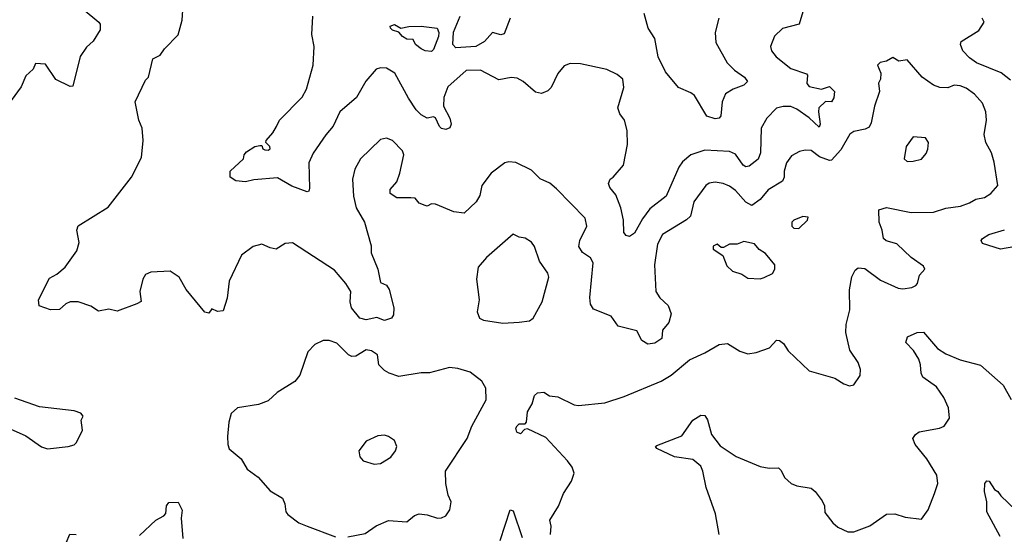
# Model space of a CAD drawing. Extents: x 1921360 to 2014538, y 768294 to 907744.
# Tile 46 of 256: x 1957918 to 1962741, y 782245 to 784767. Entities that reach past the tile are written whole.
import ezdxf

# ---------------------------------------------------------------- set-up
doc = ezdxf.new("R2010")
doc.units = 0

msp = doc.modelspace()

# ---------------------------------------------------------------- linework, layer by layer
at = {"layer": '0CON10XD'}
for points in [[(1959834.3, 783894.3), (1959765, 783894), (1959733.3, 783915), (1959733.8, 783935), (1959765, 783972.5), (1959780.8, 784015), (1959799.5, 784105), (1959794.2, 784125), (1959744.5, 784174.5), (1959715, 784187.1), (1959685, 784180.8), (1959587.5, 784085), (1959559.5, 784035), (1959548, 783985), (1959552.6, 783902.6), (1959567.1, 783845), (1959607.5, 783775), (1959639.6, 783659.6), (1959640, 783625), (1959671.8, 783545), (1959685, 783480), (1959715, 783466.2), (1959728, 783445), (1959750.6, 783355), (1959749.7, 783320.3), (1959740, 783305), (1959705, 783293.5), (1959666.9, 783306.9), (1959615, 783296.4), (1959584.8, 783304.7), (1959542.9, 783355), (1959537.8, 783385), (1959540, 783435), (1959516.5, 783475), (1959459.8, 783539.8), (1959255, 783672.9), (1959219.1, 783670.9), (1959175, 783643.1), (1959145, 783648.6), (1959105, 783667.5), (1959062.5, 783655), (1959005, 783613.3), (1958943.7, 783486.3), (1958935, 783402.5), (1958915, 783340), (1958886.7, 783336.7), (1958860, 783350), (1958845, 783328.8), (1958825, 783333.8), (1958734, 783445), (1958700, 783505), (1958655, 783534), (1958560.9, 783529.1), (1958535, 783519.2), (1958521.9, 783495), (1958507.5, 783435), (1958513.3, 783386.7), (1958492.5, 783375), (1958395, 783339.2), (1958355, 783349.2), (1958305, 783339.2), (1958267, 783363), (1958205, 783384), (1958165, 783384.2), (1958144.6, 783375.4), (1958113, 783347), (1958070, 783345), (1958013.3, 783365), (1958010.8, 783395), (1958065, 783500), (1958100.4, 783519.6), (1958140.8, 783555), (1958198.9, 783635), (1958210, 783675), (1958198, 783735), (1958205, 783757.5), (1958351.7, 783848.3), (1958465.7, 783995), (1958515, 784092.5), (1958523.8, 784175), (1958518.8, 784235), (1958501.2, 784275), (1958483.3, 784365), (1958535, 784470), (1958550, 784485), (1958570, 784575), (1958606.4, 784593.6), (1958627.5, 784625), (1958695, 784692.5), (1958713.8, 784765), (1958720.8, 784865)], [(1958229.1, 784819.1), (1958306.7, 784755), (1958313.3, 784745), (1958313, 784717), (1958278.3, 784661.7), (1958245, 784632.5), (1958215, 784586.7), (1958178.3, 784441.7), (1958165, 784440), (1958095, 784473.8), (1958045, 784548.8), (1957995, 784552.5), (1957984.2, 784525), (1957948.3, 784491.7), (1957925, 784437.5), (1957845, 784328.2)], [(1961753.6, 784805), (1961735.6, 784745), (1961655, 784724), (1961615, 784686.7), (1961595.8, 784635), (1961600.8, 784615), (1961624.3, 784585), (1961695, 784528.1), (1961772.1, 784502.1), (1961777.5, 784495), (1961774.4, 784455), (1961785, 784440), (1961845, 784426.7), (1961885, 784440), (1961909.1, 784415), (1961906.2, 784383.8), (1961895, 784364.2), (1961865, 784365.5), (1961833.3, 784335), (1961830.8, 784315), (1961839.5, 784255), (1961835, 784240), (1961786, 784286), (1961725, 784328.5), (1961695, 784341.8), (1961658.3, 784341.7), (1961625, 784332.9), (1961578.6, 784285), (1961550, 784235), (1961547.2, 784115), (1961535, 784083.6), (1961491.1, 784048.9), (1961475, 784045.5), (1961462.1, 784055), (1961425, 784107.8), (1961395, 784121.8), (1961275, 784127.3), (1961205.3, 784104.7), (1961165, 784070.5), (1961146.2, 784045), (1961085, 783902.2), (1961005, 783839.6), (1960968.7, 783791.3), (1960929.1, 783720.8), (1960905, 783704), (1960889.7, 783709.7), (1960876.9, 783725), (1960875.3, 783785), (1960863.6, 783845), (1960838.8, 783908.8), (1960809.5, 783945), (1960802.3, 783965), (1960810, 783985), (1960825.8, 783995), (1960875.4, 784055), (1960895.3, 784155), (1960893.9, 784223.9), (1960881.5, 784275), (1960857.5, 784305), (1960848, 784335), (1960878, 784435), (1960873.3, 784475), (1960845, 784498.8), (1960795, 784522.5), (1960665, 784550), (1960615, 784552), (1960585, 784541.2), (1960555, 784503.3), (1960522, 784435), (1960505, 784418), (1960474.1, 784405.9), (1960445, 784412.5), (1960385, 784464.6), (1960355, 784480.5), (1960325, 784484.3), (1960265, 784472.5), (1960175, 784520.5), (1960105, 784517.5), (1960015, 784438.1), (1959995.3, 784385), (1959993.9, 784343.9), (1960024.7, 784284.7), (1960031.2, 784255), (1960025, 784237.5), (1960005, 784229.5), (1959985, 784234.5), (1959975, 784244.3), (1959955, 784286), (1959945, 784290.8), (1959915, 784283.8), (1959885, 784300.3), (1959860.8, 784325), (1959822.5, 784382.5), (1959755.7, 784505), (1959715, 784528.9), (1959685, 784531.9), (1959664.2, 784525), (1959614.6, 784465.4), (1959568.9, 784385), (1959486.7, 784315), (1959454.3, 784245), (1959417.4, 784202.6), (1959356.6, 784113.4), (1959334.4, 784065), (1959338.6, 783941.4), (1959335, 783927.5), (1959326.1, 783923.9), (1959251.1, 783951.1), (1959181.7, 783991.7), (1959065, 783982), (1959025, 783972), (1958976.7, 783976.7), (1958950, 783995), (1958950, 784025), (1959013.8, 784085), (1959018, 784105), (1959029.7, 784120.3), (1959070, 784145), (1959095, 784151.2), (1959105, 784150), (1959109.2, 784135), (1959118.7, 784128.7), (1959135, 784127.1), (1959145, 784134.2), (1959142.9, 784145), (1959123.3, 784165), (1959126, 784175), (1959158, 784212), (1959175.6, 784244.4), (1959191.4, 784275), (1959302, 784388), (1959323, 784427), (1959355.5, 784545), (1959361.5, 784635), (1959348.9, 784695), (1959354, 784785)], [(1961342.2, 784775), (1961324.5, 784704.5), (1961328.2, 784655), (1961384.5, 784555), (1961419.1, 784519.1), (1961468, 784485), (1961483.8, 784465), (1961465, 784445.8), (1961412.8, 784427.2), (1961375.5, 784404.5), (1961359.4, 784365), (1961353.5, 784296.5), (1961343.8, 784285), (1961325, 784280.5), (1961284.7, 784294.7), (1961223.1, 784395), (1961205, 784408.9), (1961144.7, 784434.7), (1961081.5, 784511.5), (1961045.6, 784585), (1961028.9, 784675), (1960997.4, 784725), (1960977.4, 784797.4)], [(1959935, 784610.8), (1959905, 784613.8), (1959885, 784624), (1959857.5, 784645), (1959845, 784670), (1959815, 784672), (1959793.8, 784685), (1959775, 784706.7), (1959743.8, 784715), (1959734, 784725), (1959733.8, 784735), (1959755, 784744.3), (1959785.8, 784725.8), (1959825, 784734.3), (1959885, 784735.4), (1959962.5, 784725), (1959972, 784705), (1959970, 784685), (1959945, 784621.2), (1959935, 784610.8)], [(1960320.5, 784775), (1960292, 784698), (1960275, 784693.6), (1960235, 784704.2), (1960195, 784659.5), (1960153.3, 784635), (1960055, 784629.3), (1960040.6, 784645), (1960043.4, 784706.6), (1960076.2, 784783.8)], [(1962771, 784471), (1962726.2, 784506.2), (1962605.4, 784555), (1962570, 784580), (1962537.7, 784615), (1962526.7, 784645), (1962529.5, 784660.5), (1962616.2, 784713.8), (1962643.3, 784755), (1962632.5, 784775)], [(1960518.8, 782245), (1960521.1, 782285), (1960515.8, 782315), (1960557.2, 782382.8), (1960581.9, 782445), (1960620.6, 782505), (1960634.3, 782545), (1960625, 782573.8), (1960601.9, 782605), (1960495, 782720), (1960405, 782762), (1960391.2, 782758.8), (1960371.7, 782738.3), (1960353.3, 782745), (1960348.8, 782765), (1960355, 782776.7), (1960365, 782786.7), (1960395, 782786.7), (1960401.2, 782795), (1960405.8, 782845), (1960428, 782885), (1960440, 782925), (1960455, 782938.8), (1960485, 782941.2), (1960514.2, 782924.2), (1960555, 782919.2), (1960635, 782880), (1960655.9, 782875.9), (1960785, 782889.2), (1960879.1, 782920.9), (1961061.2, 782995), (1961109.2, 783025), (1961199.8, 783100.2), (1961275, 783134.2), (1961345, 783175.6), (1961385, 783180), (1961445, 783143.1), (1961485, 783130), (1961525, 783135.7), (1961591.4, 783158.6), (1961625, 783196.2), (1961640, 783195), (1961659.5, 783179.5), (1961683.3, 783145), (1961785, 783046.7), (1961910.5, 783010.5), (1961955, 782983.3), (1961983.6, 782973.6), (1962005, 782977.5), (1962035.9, 783024.1), (1962036.4, 783053.6), (1962025, 783087.5), (1961985, 783147.5), (1961965.6, 783235), (1961966.8, 783273.2), (1961984.4, 783345), (1961982.8, 783442.8), (1961995, 783506.2), (1962011.1, 783538.9), (1962025, 783550.8), (1962057.9, 783547.9), (1962135, 783490.8), (1962221.7, 783451.7), (1962245, 783448.6), (1962287.5, 783455), (1962307.5, 783465), (1962315.6, 783475), (1962326, 783515), (1962352, 783545), (1962345, 783560), (1962285, 783601.4), (1962215, 783668.6), (1962163.1, 783683.1), (1962148.8, 783695), (1962143.5, 783735), (1962128.9, 783775), (1962126.7, 783835), (1962165, 783846.9), (1962285, 783822.5), (1962395, 783823.3), (1962455, 783843.9), (1962526.2, 783853.8), (1962571.1, 783868.9), (1962602.4, 783887.6), (1962645, 783896.2), (1962675.5, 783915), (1962710, 783955), (1962691.1, 784068.9), (1962679.1, 784115), (1962651.5, 784165), (1962641.8, 784205), (1962654.6, 784275), (1962650.9, 784315), (1962635, 784358), (1962595, 784402.5), (1962555, 784430.8), (1962525, 784442.5), (1962495, 784446), (1962465, 784432.9), (1962425, 784434.4), (1962395, 784445.6), (1962338.8, 784485), (1962265, 784570), (1962225, 784563.3), (1962195, 784582.5), (1962165, 784563.3), (1962133.3, 784556.7), (1962120, 784545), (1962136.7, 784505), (1962134, 784475), (1962124.5, 784455.5), (1962130, 784415), (1962105, 784343.8), (1962088.8, 784261.2), (1962079.2, 784240.8), (1962059.3, 784230.7), (1962005, 784218.9), (1961985, 784205.7), (1961941.1, 784128.9), (1961895, 784079.1), (1961885, 784076.4), (1961835.2, 784095.2), (1961795, 784126.2), (1961765, 784128.2), (1961738.3, 784121.7), (1961699.4, 784100.6), (1961675, 784066.2), (1961663.1, 784025), (1961663.6, 783995), (1961654.5, 783975), (1961585, 783933.5), (1961545, 783885.4), (1961505, 783857.1), (1961475, 783872.7), (1961425, 783930.4), (1961395, 783952.1), (1961364.7, 783964.7), (1961325, 783970.4), (1961295, 783965.4), (1961278.6, 783955), (1961220, 783875), (1961204.5, 783805), (1961184.1, 783785.9), (1961067.1, 783715), (1961043.1, 783666.9), (1961027.8, 783565), (1961034.6, 783435), (1961054, 783404), (1961095, 783366.2), (1961110, 783325), (1961097.5, 783282.5), (1961066.7, 783245), (1961064, 783205), (1961028.7, 783181.3), (1960995, 783176.7), (1960965.4, 783195), (1960941.7, 783241.7), (1960850, 783265), (1960815, 783313.8), (1960728.9, 783348.9), (1960713.7, 783373.7), (1960711.8, 783405), (1960727.5, 783575), (1960715, 783600.8), (1960675, 783625.6), (1960657.9, 783655), (1960661.5, 783685), (1960695.6, 783755), (1960688.6, 783795), (1960548.3, 783938.3), (1960515, 783966.7), (1960467.4, 783987.4), (1960425, 784029.4), (1960347.9, 784067.9), (1960315, 784070.8), (1960294.5, 784065.5), (1960228, 784015), (1960181.4, 783955), (1960172.5, 783905), (1960154.7, 783875.3), (1960095, 783819.5), (1960045, 783825.6), (1959955, 783862.5), (1959935, 783864), (1959915, 783854), (1959905, 783856), (1959875, 783868.8), (1959855, 783893.1), (1959834.3, 783894.3)], [(1962265, 784072), (1962295, 784074), (1962335, 784083.8), (1962358.3, 784111.7), (1962367.1, 784132.9), (1962370, 784165), (1962355, 784188), (1962295, 784193.3), (1962261.2, 784145), (1962251.2, 784085), (1962265, 784072)], [(1961735, 783743.3), (1961777.5, 783785), (1961780, 783800), (1961755, 783803.3), (1961710, 783785), (1961700, 783775), (1961700, 783755), (1961710, 783745), (1961735, 783743.3)], [(1962825, 783661.2), (1962722, 783642), (1962635, 783670), (1962628, 783685), (1962634, 783695), (1962666.2, 783715), (1962742, 783738)], [(1960285, 783280), (1960365, 783284.7), (1960415, 783292.1), (1960434, 783305), (1960477.8, 783385), (1960510.6, 783505), (1960505.7, 783525), (1960464.5, 783584.5), (1960439.2, 783655), (1960425, 783676.2), (1960395, 783696.2), (1960365, 783701.2), (1960335, 783716), (1960205, 783602), (1960163.8, 783555), (1960156.7, 783495), (1960168.8, 783395), (1960158.8, 783335), (1960171.2, 783305), (1960190, 783295), (1960285, 783280)], [(1961545, 783497.5), (1961565, 783503.3), (1961605.9, 783524.1), (1961616.7, 783545), (1961616.7, 783565), (1961571.7, 783621.7), (1961540.9, 783640.9), (1961518.3, 783668.3), (1961465, 783680.9), (1961433, 783667), (1961395, 783667.5), (1961365, 783650), (1961355, 783650), (1961335, 783666.7), (1961315, 783657.5), (1961315, 783642), (1961361.7, 783611.7), (1961381.7, 783561.7), (1961410, 783535), (1961455, 783520), (1961485, 783501.2), (1961545, 783497.5)], [(1959525, 782233.1), (1959611.1, 782248.9), (1959665, 782287.5), (1959725, 782312.2), (1959815, 782305.8), (1959852.2, 782337.8), (1959875, 782345.8), (1959915, 782340.8), (1959964.2, 782324.2), (1959985, 782325.7), (1960005, 782335.8), (1960025.7, 782365), (1960031.2, 782405), (1960017.7, 782437.7), (1960006.2, 782495), (1960004, 782555), (1960110.4, 782715), (1960133.1, 782775), (1960202.5, 782905), (1960201.7, 782961.7), (1960182.5, 782995), (1960125, 783039.1), (1960065, 783058.5), (1960023.4, 783063.4), (1959925, 783036), (1959885, 783037.1), (1959775, 783018), (1959728, 783035), (1959705, 783048.1), (1959678.1, 783075), (1959670.5, 783125), (1959641.2, 783145), (1959615, 783148.5), (1959565, 783118.6), (1959545, 783117.1), (1959528.8, 783125), (1959472.1, 783182.1), (1959435, 783194.4), (1959404.5, 783195.5), (1959364.2, 783175.8), (1959330.3, 783139.7), (1959290, 783025), (1959265.5, 782994.5), (1959180.2, 782939.8), (1959135, 782899.2), (1959088.7, 782881.3), (1958985.5, 782864.5), (1958955, 782838), (1958942.4, 782795), (1958936.2, 782725), (1958937.5, 782685), (1958944.7, 782664.7), (1959003.3, 782615), (1959032.5, 782565), (1959086.7, 782525), (1959145, 782457.5), (1959205, 782422.5), (1959216.7, 782395), (1959222, 782355), (1959231.7, 782341.7), (1959285, 782301.2), (1959325.8, 782285.8), (1959465, 782232.9)], [(1961344.4, 782245), (1961326.1, 782345), (1961280.3, 782475), (1961265.3, 782555), (1961255, 782578.6), (1961215, 782612.1), (1961125, 782625.5), (1961040, 782665), (1961032.5, 782675), (1961039.3, 782680.7), (1961161.4, 782728.6), (1961215.9, 782804.1), (1961255, 782828.6), (1961275, 782827.5), (1961287, 782807), (1961306.8, 782735), (1961349.1, 782679.2), (1961427.3, 782627.3), (1961545, 782578), (1961589.5, 782569.5), (1961635, 782571.2), (1961648.3, 782558.3), (1961665, 782523.3), (1961696.7, 782495), (1961725, 782482.5), (1961795, 782470.8), (1961814.5, 782454.5), (1961848.7, 782408.7), (1961860, 782385), (1961862.1, 782352.1), (1961901.7, 782301.7), (1961925, 782280.8), (1961975, 782257.5), (1962005, 782258), (1962083, 782287), (1962165, 782343.3), (1962205, 782346.2), (1962255, 782330), (1962335, 782320), (1962368.8, 782365), (1962400, 782445), (1962415.8, 782495), (1962410, 782535), (1962361.1, 782615), (1962304, 782685), (1962293.8, 782715), (1962305.8, 782734.2), (1962325, 782747.5), (1962424.3, 782765.7), (1962446.2, 782775), (1962472.5, 782815), (1962468.2, 782865), (1962445, 782915.6), (1962408.3, 782968.3), (1962341.9, 783015), (1962333.5, 783035), (1962331.5, 783075), (1962323.1, 783103.1), (1962296.2, 783146.2), (1962258.8, 783185), (1962267.3, 783212.7), (1962315, 783234.3), (1962345, 783235.8), (1962414.2, 783155), (1962455, 783128.9), (1962525, 783100.6), (1962625, 783074.2), (1962735.4, 782975.4), (1962775, 782906.2)], [(1957871.7, 782761.7), (1957948.3, 782728.3), (1958025, 782673.3), (1958055, 782664), (1958155, 782676.2), (1958185, 782683.8), (1958196.7, 782695), (1958226.2, 782755), (1958220, 782805), (1958230, 782825), (1958218.3, 782838.3), (1958185, 782850), (1958015, 782870), (1957895, 782912.5)], [(1959655, 782588.2), (1959685, 782592.7), (1959736.9, 782623.1), (1959759.4, 782655), (1959765.5, 782675), (1959754.4, 782705), (1959725.3, 782725.3), (1959705, 782730.4), (1959672.5, 782727.5), (1959615, 782701.4), (1959579.4, 782655), (1959584.3, 782625), (1959601.2, 782605), (1959655, 782588.2)], [(1962720.6, 782235), (1962655.9, 782355.9), (1962655.6, 782405), (1962644.3, 782455), (1962646.2, 782493.8), (1962655, 782506.7), (1962667.5, 782505), (1962693.8, 782465), (1962710, 782455), (1962724.1, 782434.1), (1962835, 782327.5), (1962855, 782310.8), (1962896, 782295), (1962920.6, 782175)], [(1958505, 782239.4), (1958585.3, 782314.7), (1958625, 782335.8), (1958633.4, 782346.6), (1958638.1, 782385), (1958648.3, 782401.7), (1958695, 782402.5), (1958713.4, 782363.4), (1958708.5, 782325), (1958717.1, 782225)], [(1960272, 782215), (1960320, 782365), (1960335, 782360), (1960379.7, 782229.7)], [(1958145.8, 782204.2), (1958164.3, 782245.7), (1958195, 782244)]]:
    msp.add_lwpolyline(points, dxfattribs=at)

doc.saveas('drawing.dxf')
